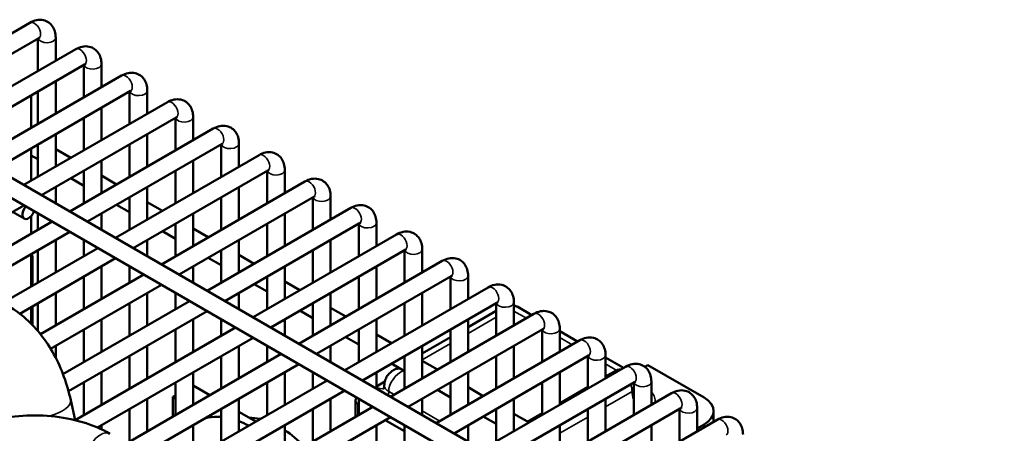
# Model space of a CAD drawing. Header units: inches. Extents: x 1 to 237, y 4 to 150.
# Tile 153 of 209: x 176.73 to 183.31, y 102.85 to 105.62. Entities that reach past the tile are written whole.
import ezdxf

# ---------------------------------------------------------------- set-up
doc = ezdxf.new("R2010")
doc.units = ezdxf.units.IN
doc.header["$LTSCALE"] = 7
doc.header["$MEASUREMENT"] = 0
doc.layers.add('Visible (ANSI)', color=7, linetype='Continuous', lineweight=50)
doc.layers.add('Visible Narrow (ANSI)', color=7, linetype='Continuous', lineweight=35)

msp = doc.modelspace()

# ---------------------------------------------------------------- linework, layer by layer
at = {"layer": 'Visible (ANSI)'}
for p, q in [((175.8417, 105.043), (176.8005, 105.5966)), ((175.9598, 104.9748), (176.8595, 105.4943)), ((176.8545, 105.4914), (176.8545, 105.2741)), ((176.9726, 105.4972), (176.9726, 105.3423)), ((175.1335, 105.4519), (183.3121, 100.73)), ((176.1479, 104.8662), (177.1067, 105.4198)), ((175.0745, 105.3496), (183.1782, 100.6709)), ((176.2661, 104.798), (177.1657, 105.3175)), ((177.1607, 105.3146), (177.1607, 105.0973)), ((177.2788, 105.3204), (177.2788, 105.1655)), ((176.4542, 104.6894), (177.4129, 105.243)), ((176.9726, 105.206), (176.9726, 104.9887)), ((176.5723, 104.6212), (177.472, 105.1407)), ((176.8096, 105.1118), (176.8096, 104.8946)), ((176.8545, 105.1378), (176.8545, 104.9205)), ((177.4669, 105.1378), (177.4669, 104.9205)), ((177.585, 105.1436), (177.585, 104.9887)), ((176.7604, 104.5126), (177.7191, 105.0662)), ((177.2788, 105.0292), (177.2788, 104.8119)), ((176.8785, 104.4444), (177.7782, 104.9639)), ((177.1607, 104.961), (177.1607, 104.7437)), ((177.7731, 104.961), (177.7731, 104.7437)), ((177.8912, 104.9668), (177.8912, 104.8119)), ((177.0666, 104.3358), (178.0254, 104.8894)), ((176.9726, 104.8523), (176.9726, 104.6351)), ((177.585, 104.8523), (177.585, 104.6351)), ((176.8096, 104.7582), (176.8096, 104.541)), ((176.8545, 104.7842), (176.8545, 104.5669)), ((177.1847, 104.2676), (178.0844, 104.7871)), ((177.4669, 104.7842), (177.4669, 104.5669)), ((178.0794, 104.7842), (178.0794, 104.5669)), ((178.1975, 104.79), (178.1975, 104.6351)), ((176.8096, 104.7099), (176.8545, 104.684)), ((176.9726, 104.7522), (177.0739, 104.6936)), ((177.3729, 104.159), (178.3316, 104.7126)), ((177.2788, 104.6755), (177.2788, 104.4583)), ((177.8912, 104.6755), (177.8912, 104.4583)), ((177.0739, 104.5573), (177.1607, 104.5072)), ((177.1607, 104.6074), (177.1607, 104.3901)), ((177.2788, 104.5754), (177.3801, 104.5168)), ((177.491, 104.0908), (178.3907, 104.6103)), ((177.7731, 104.6074), (177.7731, 104.3901)), ((178.3856, 104.6074), (178.3856, 104.3901)), ((178.5037, 104.6132), (178.5037, 104.4583)), ((176.9726, 104.4987), (176.9726, 104.3901)), ((177.585, 104.4987), (177.585, 104.2815)), ((177.6791, 103.9822), (178.6378, 104.5358)), ((178.1975, 104.4987), (178.1975, 104.2815)), ((177.4669, 104.4306), (177.4669, 104.2133)), ((177.7972, 103.914), (178.6969, 104.4335)), ((178.0794, 104.4306), (178.0794, 104.2133)), ((178.6918, 104.4306), (178.6918, 104.2133)), ((178.8099, 104.4364), (178.8099, 104.2815)), ((174.6932, 103.1827), (176.7604, 104.3763)), ((177.3801, 104.3805), (177.4669, 104.3304)), ((177.585, 104.3986), (177.6864, 104.34)), ((177.9853, 103.8054), (178.9441, 104.359)), ((176.7628, 104.2878), (176.685, 104.3327)), ((176.8096, 104.305), (176.8096, 104.1874)), ((176.8545, 104.3219), (176.8545, 104.2133)), ((177.2788, 104.3219), (177.2788, 104.2133)), ((177.8912, 104.3219), (177.8912, 104.1047)), ((178.5037, 104.3219), (178.5037, 104.1047)), ((176.0971, 103.7761), (176.9485, 104.2676)), ((177.7731, 104.2538), (177.7731, 104.0365)), ((178.1034, 103.7372), (179.0031, 104.2567)), ((178.3856, 104.2538), (178.3856, 104.0365)), ((178.998, 104.2538), (178.998, 104.0365)), ((179.1162, 104.2596), (179.1162, 104.1047)), ((176.3727, 103.7988), (177.0666, 104.1995)), ((177.6864, 104.2037), (177.7731, 104.1536)), ((177.8912, 104.2218), (177.9926, 104.1632)), ((178.2915, 103.6286), (179.2503, 104.1822)), ((176.9726, 104.1451), (176.9726, 103.9279)), ((177.1607, 104.1451), (177.1607, 104.0365)), ((177.585, 104.1451), (177.585, 104.0365)), ((178.1975, 104.1451), (178.1975, 103.9279)), ((178.8099, 104.1451), (178.8099, 103.9279)), ((176.6198, 103.7242), (177.2547, 104.0908)), ((176.8096, 104.051), (176.8096, 103.8338)), ((176.8096, 104.0462), (176.8126, 104.0445)), ((176.8188, 104.0336), (176.8188, 103.8392)), ((176.8545, 104.077), (176.8545, 103.8597)), ((178.0794, 104.077), (178.0794, 103.8597)), ((178.1975, 104.045), (178.2988, 103.9864)), ((178.4096, 103.5604), (179.3093, 104.0799)), ((178.6918, 104.077), (178.6918, 103.8597)), ((179.3043, 104.077), (179.3043, 103.8597)), ((179.4224, 104.0828), (179.4224, 103.9279)), ((176.732, 103.6527), (177.3729, 104.0227)), ((177.2788, 103.9683), (177.2788, 103.7511)), ((177.4669, 103.9683), (177.4669, 103.8597)), ((177.8912, 103.9683), (177.8912, 103.8597)), ((177.9926, 104.0269), (178.0794, 103.9768)), ((178.5037, 103.9683), (178.5037, 103.7511)), ((178.5978, 103.4518), (179.5565, 104.0054)), ((179.1162, 103.9683), (179.1162, 103.7511)), ((176.871, 103.5157), (177.561, 103.914)), ((177.1607, 103.9002), (177.1607, 103.6829)), ((178.3856, 103.9002), (178.3856, 103.6829)), ((178.7159, 103.3836), (179.6156, 103.9031)), ((178.998, 103.9002), (178.998, 103.6829)), ((179.6105, 103.9002), (179.6105, 103.6829)), ((179.7286, 103.906), (179.7286, 103.7511)), ((176.9389, 103.4185), (177.6791, 103.8459)), ((178.2988, 103.8501), (178.3856, 103.8)), ((178.5037, 103.8682), (178.6051, 103.8096)), ((176.9726, 103.7915), (176.9726, 103.5743)), ((177.585, 103.7915), (177.585, 103.5743)), ((177.7731, 103.7915), (177.7731, 103.6829)), ((178.1975, 103.7915), (178.1975, 103.6829)), ((178.8099, 103.7915), (178.8099, 103.5743)), ((178.904, 103.275), (179.8627, 103.8286)), ((179.4224, 103.7915), (179.4224, 103.5743)), ((176.8188, 103.7028), (176.8188, 103.575)), ((176.8545, 103.7234), (176.8545, 103.5357)), ((177.0215, 103.249), (177.8672, 103.7372)), ((177.4669, 103.7234), (177.4669, 103.5061)), ((178.6918, 103.7234), (178.6918, 103.5061)), ((179.0221, 103.2068), (179.9218, 103.7263)), ((179.3043, 103.7234), (179.3043, 103.5061)), ((179.9167, 103.7234), (179.9167, 103.5061)), ((180.0348, 103.7292), (180.0348, 103.5743)), ((176.8096, 103.6974), (176.8096, 103.5844)), ((177.0587, 103.1341), (177.9853, 103.6691)), ((178.6051, 103.6733), (178.6918, 103.6232)), ((178.8099, 103.6914), (178.9113, 103.6328)), ((179.2102, 103.0982), (180.169, 103.6518)), ((179.9167, 103.6716), (179.7286, 103.563)), ((180.1546, 103.6435), (180.0613, 103.6974)), ((177.2788, 103.6147), (177.2788, 103.3975)), ((177.8912, 103.6147), (177.8912, 103.3975)), ((178.0794, 103.6147), (178.0794, 103.5061)), ((178.5037, 103.6147), (178.5037, 103.5061)), ((179.1162, 103.6147), (179.1162, 103.3975)), ((179.7286, 103.6147), (179.7286, 103.3975)), ((177.1019, 102.9418), (178.1734, 103.5604)), ((177.1607, 103.5466), (177.1607, 103.3293)), ((177.7731, 103.5466), (177.7731, 103.3293)), ((178.998, 103.5466), (178.998, 103.3293)), ((179.1162, 103.5146), (179.2175, 103.456)), ((179.3283, 103.03), (180.228, 103.5495)), ((179.6105, 103.5466), (179.6105, 103.3293)), ((180.223, 103.5466), (180.223, 103.3293)), ((180.3411, 103.5524), (180.3411, 103.3975)), ((180.4608, 103.4667), (180.3411, 103.5358)), ((176.9726, 103.4379), (176.9726, 103.3585)), ((177.2516, 102.8919), (178.2915, 103.4923)), ((177.585, 103.4379), (177.585, 103.2207)), ((178.1975, 103.4379), (178.1975, 103.2207)), ((178.3856, 103.4379), (178.3856, 103.3293)), ((178.8099, 103.4379), (178.8099, 103.3293)), ((178.9113, 103.4965), (178.998, 103.4464)), ((179.6105, 103.4948), (179.4224, 103.3862)), ((179.4224, 103.4379), (179.4224, 103.2207)), ((179.5164, 102.9214), (180.4752, 103.475)), ((180.0348, 103.4379), (180.0348, 103.2207)), ((177.4454, 102.7865), (178.4796, 103.3836)), ((179.6346, 102.8532), (180.5342, 103.3727)), ((180.6473, 103.3756), (180.6473, 103.2207)), ((177.4669, 103.3698), (177.4669, 103.1525)), ((177.5635, 102.7183), (178.5978, 103.3155)), ((178.0794, 103.3698), (178.0794, 103.1525)), ((179.2175, 103.3197), (179.3043, 103.2696)), ((179.3043, 103.3698), (179.3043, 103.1525)), ((179.4224, 103.3378), (179.5237, 103.2792)), ((179.9167, 103.3698), (179.9167, 103.1525)), ((180.5292, 103.3698), (180.5292, 103.1525)), ((180.7671, 103.2899), (180.6473, 103.359)), ((180.9305, 103.3084), (180.9104, 103.2968)), ((181.3053, 103.092), (180.9305, 103.3084)), ((177.2788, 103.2611), (177.2788, 103.0439)), ((177.8912, 103.2611), (177.8912, 103.0439)), ((178.5037, 103.2611), (178.5037, 103.0439)), ((178.6918, 103.2611), (178.6918, 103.1525)), ((179.1162, 103.2611), (179.1162, 103.1525)), ((179.2623, 103.2938), (179.2292, 103.2747)), ((179.7286, 103.2611), (179.7286, 103.0439)), ((179.8227, 102.7446), (180.7814, 103.2982)), ((180.3411, 103.2611), (180.3411, 103.0439)), ((177.1607, 103.193), (177.1607, 102.9757)), ((177.7479, 102.6076), (178.7859, 103.2068)), ((177.7731, 103.193), (177.7731, 102.9757)), ((178.3856, 103.193), (178.3856, 102.9757)), ((179.1162, 103.1672), (179.1719, 103.1994)), ((179.6105, 103.193), (179.6105, 102.9757)), ((179.9408, 102.6764), (180.8405, 103.1959)), ((180.223, 103.193), (180.223, 102.9757)), ((180.8354, 103.193), (180.8354, 102.9757)), ((180.9535, 103.1988), (180.9535, 103.0439)), ((177.8392, 102.5239), (178.904, 103.1387)), ((178.003, 103.1084), (177.8912, 103.1729)), ((179.1728, 103.1576), (179.1729, 103.1577)), ((179.5237, 103.1429), (179.6105, 103.0928)), ((179.7286, 103.161), (179.83, 103.1024)), ((180.1289, 102.5678), (181.0876, 103.1214)), ((177.0729, 103.0757), (177.1021, 102.9412)), ((177.585, 103.0843), (177.585, 102.8671)), ((177.7731, 103.1062), (177.7556, 103.0961)), ((177.7556, 103.0961), (177.7556, 102.9656)), ((177.7731, 103.086), (177.7556, 103.0961)), ((178.1975, 103.0843), (178.1975, 102.8671)), ((178.8099, 103.0843), (178.8099, 102.8671)), ((178.9755, 103.0716), (178.9755, 102.9627)), ((178.998, 103.0442), (178.993, 103.0471)), ((178.998, 103.0843), (178.998, 102.9757)), ((179.4224, 103.0843), (179.4224, 102.9757)), ((180.0348, 103.0843), (180.0348, 102.8671)), ((180.6473, 103.0843), (180.6473, 102.8671)), ((177.4669, 103.0162), (177.4669, 102.7989)), ((177.9255, 102.3565), (179.0921, 103.03)), ((178.0794, 103.0162), (178.0794, 102.7989)), ((178.3092, 102.9316), (178.1975, 102.9961)), ((178.6918, 103.0162), (178.6918, 102.7989)), ((179.9167, 103.0162), (179.9167, 102.7989)), ((180.0348, 102.9842), (180.1362, 102.9256)), ((180.247, 102.4996), (181.1467, 103.0191)), ((180.5292, 103.0162), (180.5292, 102.7989)), ((181.1416, 103.0162), (181.1416, 102.7989)), ((181.2597, 103.022), (181.2597, 102.8671)), ((181.3697, 102.9306), (181.3697, 103.0022)), ((177.9279, 102.2215), (179.2102, 102.9618)), ((177.9928, 102.9592), (177.9867, 102.9627)), ((179.3043, 102.8674), (179.1755, 102.9418)), ((179.83, 102.9661), (179.9167, 102.916)), ((180.4351, 102.391), (181.3939, 102.9446)), ((181.2597, 102.8861), (181.3053, 102.9124)), ((177.2788, 102.9075), (177.2788, 102.8796)), ((177.8912, 102.9075), (177.8912, 102.6903)), ((178.5037, 102.9075), (178.5037, 102.6903)), ((179.1162, 102.9075), (179.1162, 102.6903)), ((179.3043, 102.9075), (179.3043, 102.7989)), ((179.7286, 102.9075), (179.7286, 102.7989)), ((180.3411, 102.9075), (180.3411, 102.6903)), ((180.9535, 102.9075), (180.9535, 102.6903))]:
    msp.add_line(p, q, dxfattribs=at)
msp.add_arc((176.8063, 104.0336), 0.0125, 0, 60, dxfattribs=at)
for centre, major_axis, ratio, start_param, end_param in [((176.7923, 104.3389), (-0.0295, -0.0511), 0.57735, 4.4315, 8.13487), ((179.3042, 103.1737), (0.0851, -0.0937), 0.675873, 2.995864, 2.997002), ((179.2688, 103.1737), (-0.1, 0), 0.57735, 6.276919, 6.283185), ((179.0355, 103.0716), (-0.06, 0), 0.57735, 5.679574, 7.068583), ((181.1497, 103.0022), (0.22, 0), 0.57735, 5.497787, 7.068583), ((178.2859, 102.2796), (-0.375, 0.6495), 0.57735, 6.083473, 6.129608), ((178.2859, 102.2796), (-0.375, 0.6495), 0.57735, 5.897907, 6.083473), ((178.2859, 102.2796), (0.375, -0.6495), 0.57735, 2.40002, 2.523796), ((178.4684, 102.3849), (-0.3135, 0.543), 0.57735, 5.792619, 5.974829), ((178.4684, 102.3849), (0.3135, -0.543), 0.57735, 1.975412, 2.276433)]:
    msp.add_ellipse(centre, major_axis=major_axis, ratio=ratio, start_param=start_param, end_param=end_param, dxfattribs=at)
for points, knots in [([(176.8005, 105.5966), (176.8138, 105.6043), (176.8283, 105.6103), (176.859, 105.6165), (176.8752, 105.6169), (176.9035, 105.6103), (176.9155, 105.6051), (176.9359, 105.5908), (176.9443, 105.582), (176.9584, 105.5618), (176.9636, 105.5501), (176.9709, 105.5247), (176.9726, 105.5109), (176.9726, 105.4972)], [0, 0, 0, 0, 0.314159, 0.314159, 0.611451, 0.611451, 0.836785, 0.836785, 1.050201, 1.050201, 1.29221, 1.29221, 1.570796, 1.570796, 1.570796, 1.570796]), ([(176.8595, 105.4943), (176.8622, 105.4958), (176.8645, 105.4968), (176.8671, 105.4977), (176.8678, 105.4978), (176.8678, 105.4978)], [0, 0, 0, 0, 0.2067237, 0.2067237, 0.3804885, 0.3804885, 0.3804885, 0.3804885]), ([(177.1067, 105.4198), (177.1201, 105.4275), (177.1346, 105.4335), (177.1652, 105.4397), (177.1814, 105.4401), (177.2097, 105.4335), (177.2217, 105.4283), (177.2421, 105.414), (177.2505, 105.4052), (177.2646, 105.385), (177.2698, 105.3733), (177.2772, 105.3479), (177.2788, 105.3341), (177.2788, 105.3204)], [0, 0, 0, 0, 0.314159, 0.314159, 0.611451, 0.611451, 0.836785, 0.836785, 1.050201, 1.050201, 1.29221, 1.29221, 1.570796, 1.570796, 1.570796, 1.570796]), ([(177.1657, 105.3175), (177.1685, 105.319), (177.1707, 105.32), (177.1734, 105.3209), (177.174, 105.321), (177.174, 105.321)], [0, 0, 0, 0, 0.2067237, 0.2067237, 0.3804885, 0.3804885, 0.3804885, 0.3804885]), ([(177.4129, 105.243), (177.4263, 105.2507), (177.4408, 105.2567), (177.4715, 105.2629), (177.4877, 105.2633), (177.5159, 105.2567), (177.528, 105.2515), (177.5483, 105.2372), (177.5568, 105.2284), (177.5709, 105.2082), (177.5761, 105.1965), (177.5834, 105.1711), (177.585, 105.1573), (177.585, 105.1436)], [0, 0, 0, 0, 0.314159, 0.314159, 0.611451, 0.611451, 0.836785, 0.836785, 1.050201, 1.050201, 1.29221, 1.29221, 1.570796, 1.570796, 1.570796, 1.570796]), ([(177.472, 105.1407), (177.4747, 105.1422), (177.4769, 105.1432), (177.4796, 105.1441), (177.4802, 105.1442), (177.4802, 105.1442)], [0, 0, 0, 0, 0.2067237, 0.2067237, 0.3804885, 0.3804885, 0.3804885, 0.3804885]), ([(177.7191, 105.0662), (177.7325, 105.0739), (177.747, 105.0799), (177.7777, 105.0861), (177.7939, 105.0865), (177.8222, 105.0799), (177.8342, 105.0747), (177.8545, 105.0604), (177.863, 105.0516), (177.8771, 105.0314), (177.8823, 105.0197), (177.8896, 104.9943), (177.8912, 104.9805), (177.8912, 104.9668)], [0, 0, 0, 0, 0.314159, 0.314159, 0.611451, 0.611451, 0.836785, 0.836785, 1.050201, 1.050201, 1.29221, 1.29221, 1.570796, 1.570796, 1.570796, 1.570796]), ([(177.7782, 104.9639), (177.7809, 104.9654), (177.7831, 104.9664), (177.7858, 104.9673), (177.7865, 104.9674), (177.7865, 104.9674)], [0, 0, 0, 0, 0.2067237, 0.2067237, 0.3804885, 0.3804885, 0.3804885, 0.3804885]), ([(178.0254, 104.8894), (178.0388, 104.8971), (178.0533, 104.9031), (178.0839, 104.9093), (178.1001, 104.9097), (178.1284, 104.9031), (178.1404, 104.8979), (178.1608, 104.8836), (178.1692, 104.8748), (178.1833, 104.8546), (178.1885, 104.8429), (178.1959, 104.8175), (178.1975, 104.8037), (178.1975, 104.79)], [0, 0, 0, 0, 0.314159, 0.314159, 0.611451, 0.611451, 0.836785, 0.836785, 1.050201, 1.050201, 1.29221, 1.29221, 1.570796, 1.570796, 1.570796, 1.570796]), ([(178.0844, 104.7871), (178.0871, 104.7886), (178.0894, 104.7896), (178.092, 104.7905), (178.0927, 104.7906), (178.0927, 104.7906)], [0, 0, 0, 0, 0.2067237, 0.2067237, 0.3804885, 0.3804885, 0.3804885, 0.3804885]), ([(178.3316, 104.7126), (178.345, 104.7203), (178.3595, 104.7263), (178.3901, 104.7325), (178.4063, 104.7329), (178.4346, 104.7263), (178.4466, 104.7211), (178.467, 104.7068), (178.4754, 104.698), (178.4895, 104.6778), (178.4947, 104.6661), (178.5021, 104.6407), (178.5037, 104.6269), (178.5037, 104.6132)], [0, 0, 0, 0, 0.314159, 0.314159, 0.611451, 0.611451, 0.836785, 0.836785, 1.050201, 1.050201, 1.29221, 1.29221, 1.570796, 1.570796, 1.570796, 1.570796]), ([(178.3907, 104.6103), (178.3934, 104.6118), (178.3956, 104.6128), (178.3983, 104.6137), (178.3989, 104.6138), (178.3989, 104.6138)], [0, 0, 0, 0, 0.2067237, 0.2067237, 0.3804885, 0.3804885, 0.3804885, 0.3804885]), ([(178.6378, 104.5358), (178.6512, 104.5435), (178.6657, 104.5495), (178.6964, 104.5557), (178.7126, 104.5561), (178.7409, 104.5495), (178.7529, 104.5443), (178.7732, 104.53), (178.7817, 104.5212), (178.7958, 104.501), (178.801, 104.4893), (178.8083, 104.4639), (178.8099, 104.4501), (178.8099, 104.4364)], [0, 0, 0, 0, 0.314159, 0.314159, 0.611451, 0.611451, 0.836785, 0.836785, 1.050201, 1.050201, 1.29221, 1.29221, 1.570796, 1.570796, 1.570796, 1.570796]), ([(178.6969, 104.4335), (178.6996, 104.435), (178.7018, 104.436), (178.7045, 104.4369), (178.7051, 104.437), (178.7051, 104.437)], [0, 0, 0, 0, 0.2067237, 0.2067237, 0.3804885, 0.3804885, 0.3804885, 0.3804885]), ([(178.9441, 104.359), (178.9574, 104.3667), (178.9719, 104.3727), (179.0026, 104.3789), (179.0188, 104.3793), (179.0471, 104.3727), (179.0591, 104.3675), (179.0794, 104.3532), (179.0879, 104.3444), (179.102, 104.3242), (179.1072, 104.3125), (179.1145, 104.2871), (179.1162, 104.2733), (179.1162, 104.2596)], [0, 0, 0, 0, 0.314159, 0.314159, 0.611451, 0.611451, 0.836785, 0.836785, 1.050201, 1.050201, 1.29221, 1.29221, 1.570796, 1.570796, 1.570796, 1.570796]), ([(179.0031, 104.2567), (179.0058, 104.2582), (179.008, 104.2592), (179.0107, 104.2601), (179.0114, 104.2602), (179.0114, 104.2602)], [0, 0, 0, 0, 0.2067237, 0.2067237, 0.3804885, 0.3804885, 0.3804885, 0.3804885]), ([(179.2503, 104.1822), (179.2637, 104.1899), (179.2782, 104.1959), (179.3088, 104.2021), (179.325, 104.2025), (179.3533, 104.1959), (179.3653, 104.1907), (179.3857, 104.1764), (179.3941, 104.1676), (179.4082, 104.1474), (179.4134, 104.1357), (179.4208, 104.1103), (179.4224, 104.0965), (179.4224, 104.0828)], [0, 0, 0, 0, 0.314159, 0.314159, 0.611451, 0.611451, 0.836785, 0.836785, 1.050201, 1.050201, 1.29221, 1.29221, 1.570796, 1.570796, 1.570796, 1.570796]), ([(179.3093, 104.0799), (179.312, 104.0814), (179.3143, 104.0824), (179.3169, 104.0833), (179.3176, 104.0834), (179.3176, 104.0834)], [0, 0, 0, 0, 0.2067237, 0.2067237, 0.3804885, 0.3804885, 0.3804885, 0.3804885]), ([(179.5565, 104.0054), (179.5699, 104.0131), (179.5844, 104.0191), (179.6151, 104.0253), (179.6312, 104.0257), (179.6595, 104.0191), (179.6715, 104.0139), (179.6919, 103.9996), (179.7003, 103.9908), (179.7145, 103.9706), (179.7197, 103.9589), (179.727, 103.9335), (179.7286, 103.9197), (179.7286, 103.906)], [0, 0, 0, 0, 0.314159, 0.314159, 0.611451, 0.611451, 0.836785, 0.836785, 1.050201, 1.050201, 1.29221, 1.29221, 1.570796, 1.570796, 1.570796, 1.570796]), ([(179.6156, 103.9031), (179.6183, 103.9046), (179.6205, 103.9056), (179.6232, 103.9065), (179.6238, 103.9066), (179.6238, 103.9066)], [0, 0, 0, 0, 0.2067237, 0.2067237, 0.3804885, 0.3804885, 0.3804885, 0.3804885]), ([(179.8627, 103.8286), (179.8761, 103.8363), (179.8906, 103.8423), (179.9213, 103.8485), (179.9375, 103.8489), (179.9658, 103.8423), (179.9778, 103.8371), (179.9981, 103.8228), (180.0066, 103.814), (180.0207, 103.7938), (180.0259, 103.7821), (180.0332, 103.7567), (180.0348, 103.7429), (180.0348, 103.7292)], [0, 0, 0, 0, 0.314159, 0.314159, 0.611451, 0.611451, 0.836785, 0.836785, 1.050201, 1.050201, 1.29221, 1.29221, 1.570796, 1.570796, 1.570796, 1.570796]), ([(175.8901, 103.689), (175.9826, 103.7424), (176.0824, 103.7791), (176.2805, 103.8091), (176.3783, 103.8048), (176.5603, 103.758), (176.6444, 103.7174), (176.797, 103.6051), (176.8644, 103.5322), (176.9783, 103.3602), (177.0231, 103.2595), (177.0609, 103.1269), (177.0673, 103.1015), (177.0729, 103.0757)], [1.570796, 1.570796, 1.570796, 1.570796, 1.884956, 1.884956, 2.179033, 2.179033, 2.459867, 2.459867, 2.754063, 2.754063, 3.068223, 3.068223, 3.141593, 3.141593, 3.141593, 3.141593]), ([(179.9218, 103.7263), (179.9245, 103.7278), (179.9267, 103.7288), (179.9294, 103.7297), (179.9301, 103.7298), (179.9301, 103.7298)], [0, 0, 0, 0, 0.2067237, 0.2067237, 0.3804885, 0.3804885, 0.3804885, 0.3804885]), ([(180.0348, 103.708), (180.0411, 103.7064), (180.0473, 103.7043), (180.0558, 103.7004), (180.0584, 103.699), (180.0609, 103.6976)], [0.19276602, 0.19276602, 0.19276602, 0.19276602, 0.24194563, 0.24194563, 0.26393612, 0.26393612, 0.26393612, 0.26393612]), ([(180.169, 103.6518), (180.1824, 103.6595), (180.1968, 103.6655), (180.2275, 103.6717), (180.2437, 103.6721), (180.272, 103.6655), (180.284, 103.6603), (180.3044, 103.646), (180.3128, 103.6372), (180.3269, 103.617), (180.3321, 103.6053), (180.3394, 103.5799), (180.3411, 103.5661), (180.3411, 103.5524)], [0, 0, 0, 0, 0.314159, 0.314159, 0.611451, 0.611451, 0.836785, 0.836785, 1.050201, 1.050201, 1.29221, 1.29221, 1.570796, 1.570796, 1.570796, 1.570796]), ([(180.228, 103.5495), (180.2307, 103.551), (180.233, 103.552), (180.2356, 103.5529), (180.2363, 103.553), (180.2363, 103.553)], [0, 0, 0, 0, 0.2067237, 0.2067237, 0.3804885, 0.3804885, 0.3804885, 0.3804885]), ([(180.4752, 103.475), (180.4886, 103.4827), (180.5031, 103.4887), (180.5337, 103.4949), (180.5499, 103.4953), (180.5782, 103.4887), (180.5902, 103.4835), (180.6106, 103.4692), (180.619, 103.4604), (180.6331, 103.4402), (180.6383, 103.4285), (180.6457, 103.4031), (180.6473, 103.3893), (180.6473, 103.3756)], [0, 0, 0, 0, 0.314159, 0.314159, 0.611451, 0.611451, 0.836785, 0.836785, 1.050201, 1.050201, 1.29221, 1.29221, 1.570796, 1.570796, 1.570796, 1.570796]), ([(180.5342, 103.3727), (180.537, 103.3742), (180.5392, 103.3752), (180.5419, 103.3761), (180.5425, 103.3762), (180.5425, 103.3762)], [0, 0, 0, 0, 0.2067237, 0.2067237, 0.3804885, 0.3804885, 0.3804885, 0.3804885]), ([(180.7814, 103.2982), (180.7948, 103.3059), (180.8093, 103.3119), (180.84, 103.3181), (180.8562, 103.3185), (180.8844, 103.3119), (180.8965, 103.3067), (180.9168, 103.2924), (180.9253, 103.2836), (180.9394, 103.2634), (180.9446, 103.2517), (180.9519, 103.2263), (180.9535, 103.2125), (180.9535, 103.1988)], [0, 0, 0, 0, 0.314159, 0.314159, 0.611451, 0.611451, 0.836785, 0.836785, 1.050201, 1.050201, 1.29221, 1.29221, 1.570796, 1.570796, 1.570796, 1.570796]), ([(179.1689, 103.174), (179.1689, 103.1851), (179.1707, 103.1962), (179.1773, 103.2175), (179.1824, 103.228), (179.1957, 103.2477), (179.2046, 103.257), (179.219, 103.2683), (179.224, 103.2716), (179.2291, 103.2746)], [0, 0, 0, 0, 0.0842417, 0.0842417, 0.1714234, 0.1714234, 0.2664822, 0.2664822, 0.3119742, 0.3119742, 0.3119742, 0.3119742]), ([(180.8405, 103.1959), (180.8432, 103.1974), (180.8454, 103.1984), (180.8481, 103.1993), (180.8487, 103.1994), (180.8487, 103.1994)], [0, 0, 0, 0, 0.2067237, 0.2067237, 0.3804885, 0.3804885, 0.3804885, 0.3804885]), ([(179.1688, 103.1737), (179.1688, 103.1691), (179.1682, 103.1646), (179.1661, 103.1572), (179.1648, 103.1543), (179.1628, 103.1507), (179.1621, 103.1499), (179.1621, 103.1499)], [5.4977871, 5.4977871, 5.4977871, 5.4977871, 5.6548668, 5.6548668, 5.8119464, 5.8119464, 5.9650009, 5.9650009, 5.9650009, 5.9650009]), ([(181.0876, 103.1214), (181.101, 103.1291), (181.1155, 103.1351), (181.1462, 103.1413), (181.1624, 103.1417), (181.1907, 103.1351), (181.2027, 103.1299), (181.223, 103.1156), (181.2315, 103.1068), (181.2456, 103.0866), (181.2508, 103.0749), (181.2581, 103.0495), (181.2597, 103.0357), (181.2597, 103.022)], [0, 0, 0, 0, 0.314159, 0.314159, 0.611451, 0.611451, 0.836785, 0.836785, 1.050201, 1.050201, 1.29221, 1.29221, 1.570796, 1.570796, 1.570796, 1.570796]), ([(181.1467, 103.0191), (181.1494, 103.0206), (181.1516, 103.0216), (181.1543, 103.0225), (181.155, 103.0226), (181.155, 103.0226)], [0, 0, 0, 0, 0.2067237, 0.2067237, 0.3804885, 0.3804885, 0.3804885, 0.3804885]), ([(177.3345, 102.8505), (177.2789, 102.8826), (177.2169, 102.9085), (177.0848, 102.9476), (177.0147, 102.9609), (176.8715, 102.9744), (176.7985, 102.9747), (176.655, 102.9623), (176.5846, 102.9496), (176.4899, 102.9225), (176.4622, 102.9133), (176.4355, 102.9029)], [4.712389, 4.712389, 4.712389, 4.712389, 5.023742, 5.023742, 5.335095, 5.335095, 5.646449, 5.646449, 5.957802, 5.957802, 6.090712, 6.090712, 6.090712, 6.090712]), ([(181.3939, 102.9446), (181.4073, 102.9523), (181.4218, 102.9583), (181.4524, 102.9645), (181.4686, 102.9649), (181.4969, 102.9583), (181.5089, 102.9531), (181.5293, 102.9388), (181.5377, 102.93), (181.5518, 102.9098), (181.557, 102.8981), (181.5644, 102.8727), (181.566, 102.8589), (181.566, 102.8452)], [0, 0, 0, 0, 0.314159, 0.314159, 0.611451, 0.611451, 0.836785, 0.836785, 1.050201, 1.050201, 1.29221, 1.29221, 1.570796, 1.570796, 1.570796, 1.570796])]:
    msp.add_open_spline(points, degree=3, knots=knots, dxfattribs=at)
at = {"layer": 'Visible Narrow (ANSI)'}
for p, q in [((176.8096, 104.0253), (176.8151, 104.0285)), ((176.8151, 104.0285), (176.8151, 103.837)), ((176.8151, 103.7007), (176.8151, 103.5788)), ((180.0348, 103.6704), (180.118, 103.6223)), ((179.7286, 103.5208), (179.9167, 103.6294)), ((179.4224, 103.344), (179.6105, 103.4526)), ((180.3411, 103.4936), (180.4242, 103.4455)), ((180.6473, 103.3168), (180.7184, 103.2757)), ((180.7184, 103.2757), (180.6473, 103.2347)), ((179.2341, 103.112), (179.1981, 103.1328)), ((180.5292, 103.1665), (180.3411, 103.0579)), ((180.8245, 103.1328), (180.6473, 103.0305)), ((178.993, 103.0471), (178.993, 102.9729)), ((179.5404, 102.9352), (179.4224, 103.0033)), ((180.223, 102.9897), (180.1241, 102.9326)), ((180.5292, 102.9624), (180.3411, 102.8537)), ((181.3053, 102.8934), (181.3053, 102.9124))]:
    msp.add_line(p, q, dxfattribs=at)
for centre, major_axis, ratio, start_param, end_param in [((176.83, 105.5454), (0.0295, -0.0511), 0.57735, 0, 3.141593), ((176.9135, 105.4972), (-0.0591, 0), 0.57735, 0.159548, 3.141593), ((177.1362, 105.3686), (0.0295, -0.0511), 0.57735, 0, 3.141593), ((177.2197, 105.3204), (-0.0591, 0), 0.57735, 0.159548, 3.141593), ((177.4424, 105.1918), (0.0295, -0.0511), 0.57735, 0, 3.141593), ((177.526, 105.1436), (-0.0591, 0), 0.57735, 0.159548, 3.141593), ((177.7487, 105.015), (0.0295, -0.0511), 0.57735, 0, 3.141593), ((177.8322, 104.9668), (-0.0591, 0), 0.57735, 0.159548, 3.141593), ((178.0549, 104.8382), (0.0295, -0.0511), 0.57735, 0, 3.141593), ((178.1384, 104.79), (-0.0591, 0), 0.57735, 0.159548, 3.141593), ((178.3611, 104.6614), (0.0295, -0.0511), 0.57735, 0, 3.141593), ((178.4446, 104.6132), (-0.0591, 0), 0.57735, 0.159548, 3.141593), ((178.6674, 104.4846), (0.0295, -0.0511), 0.57735, 0, 3.141593), ((178.7509, 104.4364), (-0.0591, 0), 0.57735, 0.159548, 3.141593), ((178.9736, 104.3078), (0.0295, -0.0511), 0.57735, 0, 3.141593), ((179.0571, 104.2596), (-0.0591, 0), 0.57735, 0.159548, 3.141593), ((179.2798, 104.131), (0.0295, -0.0511), 0.57735, 0, 3.141593), ((176.8063, 104.0336), (0.0062, 0.0108), 0.57735, 0, 0.405847), ((176.8063, 104.0336), (0.0062, -0.0108), 0.57735, 0.785398, 1.976643), ((176.8063, 104.0336), (0.0125, 0), 0.57735, 5.497787, 6.283185), ((179.3633, 104.0828), (-0.0591, 0), 0.57735, 0.159548, 3.141593), ((179.586, 103.9542), (0.0295, -0.0511), 0.57735, 0, 3.141593), ((179.6696, 103.906), (-0.0591, 0), 0.57735, 0.159548, 3.141593), ((179.8923, 103.7774), (0.0295, -0.0511), 0.57735, 0, 3.141593), ((179.9758, 103.7292), (-0.0591, 0), 0.57735, 0.159548, 3.141593), ((180.0113, 103.5819), (-0.0466, -0.1171), 0.454216, 3.075317, 3.521106), ((180.1985, 103.6006), (0.0295, -0.0511), 0.57735, 0, 3.141593), ((180.282, 103.5524), (-0.0591, 0), 0.57735, 0.159548, 3.141593), ((180.5047, 103.4238), (0.0295, -0.0511), 0.57735, 0, 3.141593), ((180.5882, 103.3756), (-0.0591, 0), 0.57735, 0.159548, 3.141593), ((180.8109, 103.247), (0.0295, -0.0511), 0.57735, 0, 3.141593), ((179.3042, 103.1737), (0.0851, 0.0937), 0.675873, 0.989167, 2.501923), ((179.3042, 103.1737), (0.0851, -0.0937), 0.675873, 2.410527, 2.995864), ((180.7184, 103.1737), (0.0851, 0.0937), 0.675873, 0.567367, 0.931127), ((180.7184, 103.1737), (0.0851, -0.0937), 0.675873, 2.081787, 2.210466), ((180.7184, 103.1737), (0.0851, -0.0937), 0.675873, 0.63967, 1.084142), ((180.8945, 103.1988), (-0.0591, 0), 0.57735, 0.159548, 3.141593), ((179.1097, 103.2655), (0.0625, -0.1083), 0.57735, 5.570645, 6.165394), ((179.2688, 103.1737), (-0.1, 0), 0.57735, 0, 0.785398), ((179.1097, 103.2655), (0.0625, -0.1083), 0.57735, 0.008875, 0.01158), ((179.1097, 103.0818), (-0.0625, -0.1083), 0.57735, 2.112767, 2.356194), ((180.7537, 103.1737), (-0.1, 0), 0.57735, 2.356194, 2.526374), ((180.9128, 103.0818), (0.0625, -0.1083), 0.57735, 3.926991, 4.430138), ((180.7537, 103.0716), (0.225, 0), 0.57735, 6.176436, 6.761246), ((181.1172, 103.0702), (0.0295, -0.0511), 0.57735, 0, 3.141593), ((176.8872, 103.0353), (0.1857, 0.0403), 0.395741, 4.863346, 6.283185), ((181.2007, 103.022), (-0.0591, 0), 0.57735, 0.159548, 3.141593), ((181.4234, 102.8934), (0.0295, -0.0511), 0.57735, 0, 3.141593), ((177.272, 102.7423), (-0.0625, -0.1083), 0.57735, 3.141593, 6.283185)]:
    msp.add_ellipse(centre, major_axis=major_axis, ratio=ratio, start_param=start_param, end_param=end_param, dxfattribs=at)

doc.saveas('drawing.dxf')
